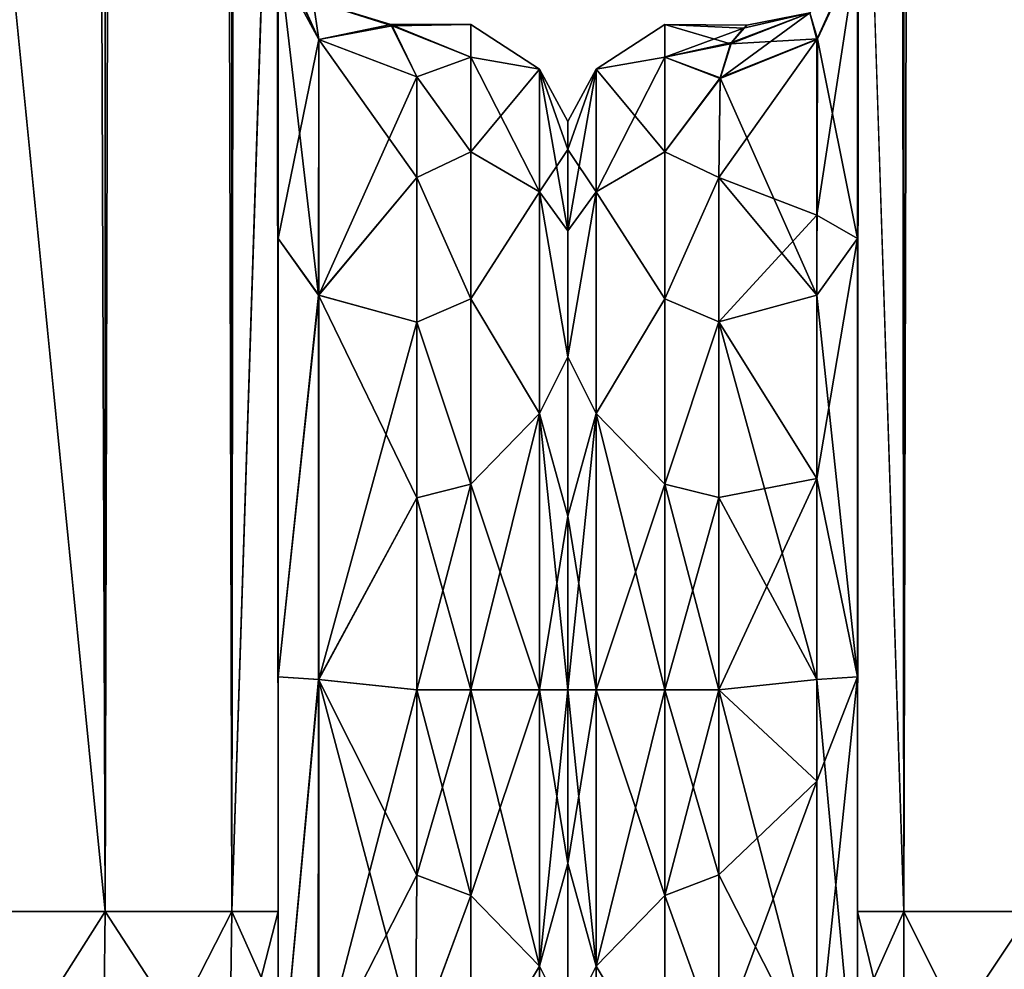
# Model space of a CAD drawing. Extents: x -23 to 700, y -1799 to -1.
# Tile 20 of 251: x 72 to 108, y -1782 to -1748. Entities that reach past the tile are written whole.
import ezdxf

# ---------------------------------------------------------------- set-up
doc = ezdxf.new("R2010")
doc.units = 0
doc.header["$LTSCALE"] = 54.754438
for name, color, linetype in [('100', 7, 'CONTINUOUS'), ('102', 7, 'CONTINUOUS'), ('105', 7, 'CONTINUOUS'), ('107', 7, 'CONTINUOUS'), ('11', 7, 'CONTINUOUS'), ('112', 7, 'CONTINUOUS'), ('113', 7, 'CONTINUOUS'), ('119', 7, 'CONTINUOUS'), ('12', 7, 'CONTINUOUS'), ('13', 7, 'CONTINUOUS'), ('19', 7, 'CONTINUOUS'), ('23', 7, 'CONTINUOUS'), ('40', 7, 'CONTINUOUS'), ('42', 7, 'CONTINUOUS'), ('48', 7, 'CONTINUOUS'), ('49', 7, 'CONTINUOUS'), ('50', 7, 'CONTINUOUS'), ('51', 7, 'CONTINUOUS'), ('60', 7, 'CONTINUOUS'), ('70', 7, 'CONTINUOUS'), ('74', 7, 'CONTINUOUS'), ('75', 7, 'CONTINUOUS'), ('76', 7, 'CONTINUOUS'), ('77', 7, 'CONTINUOUS'), ('78', 7, 'CONTINUOUS'), ('9', 7, 'CONTINUOUS')]:
    doc.layers.add(name, color=color, linetype=linetype)

msp = doc.modelspace()

# ---------------------------------------------------------------- linework, layer by layer
at = {"layer": '100', "linetype": 'CONTINUOUS'}
for points in [[(102.45, -1780, 61.5), (102.45, -1783.734, 60.5), (104.125, -1786.875, 65.908), (102.45, -1780, 61.5)], [(102.45, -1780, 61.5), (104.125, -1786.875, 65.908), (104.125, -1780, 67.75), (102.45, -1780, 61.5)], [(104.125, -1786.875, 65.908), (108.7, -1789.163, 69.87), (104.125, -1780, 67.75), (104.125, -1786.875, 65.908)], [(104.125, -1780, 67.75), (108.7, -1789.163, 69.87), (108.697, -1780, 72.323), (104.125, -1780, 67.75)]]:
    msp.add_3dface(points, dxfattribs=at)
at = {"layer": '102', "linetype": 'CONTINUOUS'}
for points in [[(102.45, -1783.734, -60.5), (102.45, -1780, -61.5), (104.125, -1780, -67.75), (102.45, -1783.734, -60.5)], [(102.45, -1783.734, -60.5), (104.125, -1780, -67.75), (104.125, -1786.875, -65.908), (102.45, -1783.734, -60.5)], [(104.125, -1780, -67.75), (108.697, -1780, -72.323), (104.125, -1786.875, -65.908), (104.125, -1780, -67.75)], [(104.125, -1786.875, -65.908), (108.697, -1780, -72.323), (108.7, -1789.163, -69.87), (104.125, -1786.875, -65.908)]]:
    msp.add_3dface(points, dxfattribs=at)
at = {"layer": '105', "linetype": 'CONTINUOUS'}
for points in [[(102.45, -1745.277, -11.265), (102.45, -1755.718, -23.998), (101.013, -1748.51, -9.902), (102.45, -1745.277, -11.265)], [(97.499, -1749.915, -9.395), (101.013, -1748.51, -9.902), (100.984, -1757.764, -21.112), (97.499, -1749.915, -9.395)], [(101.013, -1748.51, -9.902), (102.45, -1755.718, -23.998), (100.984, -1757.764, -21.112), (101.013, -1748.51, -9.902)], [(97.45, -1753.515, -15.307), (97.499, -1749.915, -9.395), (100.984, -1757.764, -21.112), (97.45, -1753.515, -15.307)], [(97.45, -1758.724, -19.994), (97.45, -1753.515, -15.307), (100.984, -1757.764, -21.112), (97.45, -1758.724, -19.994)], [(102.45, -1755.718, -23.998), (102.45, -1771.526, -28.996), (100.984, -1757.764, -21.112), (102.45, -1755.718, -23.998)], [(100.985, -1771.626, -25.461), (97.45, -1758.724, -19.994), (100.984, -1757.764, -21.112), (100.985, -1771.626, -25.461)], [(102.45, -1771.526, -28.996), (100.985, -1771.626, -25.461), (100.984, -1757.764, -21.112), (102.45, -1771.526, -28.996)], [(97.45, -1765.066, -22.977), (97.45, -1758.724, -19.994), (100.985, -1771.626, -25.461), (97.45, -1765.066, -22.977)], [(97.45, -1772, -24), (97.45, -1765.066, -22.977), (100.985, -1771.626, -25.461), (97.45, -1772, -24)], [(100.986, -1785.61, -21.522), (97.45, -1772, -24), (100.985, -1771.626, -25.461), (100.986, -1785.61, -21.522)], [(102.45, -1771.526, -28.996), (102.45, -1787.5, -24.51), (100.985, -1771.626, -25.461), (102.45, -1771.526, -28.996)], [(102.45, -1787.5, -24.51), (100.986, -1785.61, -21.522), (100.985, -1771.626, -25.461), (102.45, -1787.5, -24.51)], [(97.45, -1778.677, -23.052), (97.45, -1772, -24), (100.986, -1785.61, -21.522), (97.45, -1778.677, -23.052)], [(97.45, -1784.828, -20.284), (97.45, -1778.677, -23.052), (100.986, -1785.61, -21.522), (97.45, -1784.828, -20.284)]]:
    msp.add_3dface(points, dxfattribs=at)
at = {"layer": '107', "linetype": 'CONTINUOUS'}
for points in [[(102.45, -1755.718, 23.998), (102.45, -1745.277, 11.265), (100.984, -1754.87, 18.84), (102.45, -1755.718, 23.998)], [(100.984, -1754.87, 18.84), (102.45, -1745.277, 11.265), (100.984, -1748.537, 9.891), (100.984, -1754.87, 18.84)], [(97.499, -1749.945, 9.464), (97.45, -1753.515, 15.307), (100.984, -1748.537, 9.891), (97.499, -1749.945, 9.464)], [(100.984, -1748.537, 9.891), (97.45, -1753.515, 15.307), (100.984, -1754.87, 18.84), (100.984, -1748.537, 9.891)], [(97.45, -1753.515, 15.307), (97.45, -1758.724, 19.994), (100.984, -1754.87, 18.84), (97.45, -1753.515, 15.307)], [(100.984, -1754.87, 18.84), (97.45, -1758.724, 19.994), (100.985, -1764.378, 24.296), (100.984, -1754.87, 18.84)], [(102.45, -1755.718, 23.998), (100.984, -1754.87, 18.84), (100.985, -1764.378, 24.296), (102.45, -1755.718, 23.998)], [(102.45, -1771.526, 28.996), (102.45, -1755.718, 23.998), (100.985, -1764.378, 24.296), (102.45, -1771.526, 28.996)], [(97.45, -1758.724, 19.994), (97.45, -1765.066, 22.977), (100.985, -1764.378, 24.296), (97.45, -1758.724, 19.994)], [(97.45, -1765.066, 22.977), (97.45, -1772, 24), (100.985, -1764.378, 24.296), (97.45, -1765.066, 22.977)], [(100.985, -1764.378, 24.296), (97.45, -1772, 24), (100.985, -1775.3, 25.249), (100.985, -1764.378, 24.296)], [(102.45, -1771.526, 28.996), (100.985, -1764.378, 24.296), (100.985, -1775.3, 25.249), (102.45, -1771.526, 28.996)], [(102.45, -1771.526, 28.996), (100.985, -1775.3, 25.249), (100.986, -1785.61, 21.522), (102.45, -1771.526, 28.996)], [(102.45, -1787.5, 24.51), (102.45, -1771.526, 28.996), (100.986, -1785.61, 21.522), (102.45, -1787.5, 24.51)], [(97.45, -1772, 24), (97.45, -1778.677, 23.052), (100.985, -1775.3, 25.249), (97.45, -1772, 24)], [(97.45, -1778.677, 23.052), (97.45, -1784.828, 20.284), (100.985, -1775.3, 25.249), (97.45, -1778.677, 23.052)], [(100.985, -1775.3, 25.249), (97.45, -1784.828, 20.284), (100.986, -1785.61, 21.522), (100.985, -1775.3, 25.249)]]:
    msp.add_3dface(points, dxfattribs=at)
at = {"layer": '11', "linetype": 'CONTINUOUS'}
for points in [[(92, -1751.5, 0), (92, -1752.509, 6.351), (92, -1791.492, 6.351), (92, -1751.5, 0)], [(92, -1752.508, -6.351), (92, -1751.5, 0), (92, -1792.5, 0), (92, -1752.508, -6.351)], [(92, -1792.5, 0), (92, -1751.5, 0), (92, -1791.492, 6.351), (92, -1792.5, 0)], [(92, -1755.436, -12.079), (92, -1752.508, -6.351), (92, -1788.564, -12.079), (92, -1755.436, -12.079)], [(92, -1788.564, -12.079), (92, -1752.508, -6.351), (92, -1791.491, -6.351), (92, -1788.564, -12.079)], [(92, -1791.491, -6.351), (92, -1752.508, -6.351), (92, -1792.5, 0), (92, -1791.491, -6.351)], [(92, -1752.509, 6.351), (92, -1755.436, 12.079), (92, -1791.492, 6.351), (92, -1752.509, 6.351)], [(92, -1755.436, 12.079), (92, -1759.988, 16.612), (92, -1788.564, 12.079), (92, -1755.436, 12.079)], [(92, -1791.492, 6.351), (92, -1755.436, 12.079), (92, -1788.564, 12.079), (92, -1791.492, 6.351)], [(92, -1759.988, -16.612), (92, -1755.436, -12.079), (92, -1784.012, -16.612), (92, -1759.988, -16.612)], [(92, -1784.012, -16.612), (92, -1755.436, -12.079), (92, -1788.564, -12.079), (92, -1784.012, -16.612)], [(92, -1759.988, 16.612), (92, -1765.735, 19.519), (92, -1784.012, 16.612), (92, -1759.988, 16.612)], [(92, -1788.564, 12.079), (92, -1759.988, 16.612), (92, -1784.012, 16.612), (92, -1788.564, 12.079)], [(92, -1765.736, -19.52), (92, -1759.988, -16.612), (92, -1778.265, -19.519), (92, -1765.736, -19.52)], [(92, -1778.265, -19.519), (92, -1759.988, -16.612), (92, -1784.012, -16.612), (92, -1778.265, -19.519)], [(92, -1765.735, 19.519), (92, -1772, 20.5), (92, -1778.264, 19.52), (92, -1765.735, 19.519)], [(92, -1784.012, 16.612), (92, -1765.735, 19.519), (92, -1778.264, 19.52), (92, -1784.012, 16.612)], [(92, -1772, -20.5), (92, -1765.736, -19.52), (92, -1778.265, -19.519), (92, -1772, -20.5)]]:
    msp.add_3dface(points, dxfattribs=at)
at = {"layer": '112', "linetype": 'CONTINUOUS'}
for points in [[(95.5, -1749.175, 7.416), (95.5, -1748, 0), (93.025, -1749.601, 5.112), (95.5, -1749.175, 7.416)], [(95.5, -1748, 0), (95.5, -1749.175, -7.416), (93.025, -1749.601, -5.112), (95.5, -1748, 0)], [(95.5, -1748, 0), (93.025, -1749.601, -5.112), (93.025, -1749.601, 5.112), (95.5, -1748, 0)], [(95.5, -1752.584, 14.107), (95.5, -1749.175, 7.416), (93.025, -1754.038, 14.325), (95.5, -1752.584, 14.107)], [(95.5, -1749.175, 7.416), (93.025, -1749.601, 5.112), (93.025, -1754.038, 14.325), (95.5, -1749.175, 7.416)], [(95.5, -1749.175, -7.416), (95.5, -1752.584, -14.107), (93.025, -1749.601, -5.112), (95.5, -1749.175, -7.416)], [(92, -1752.509, -6.351), (92, -1751.5, 0), (93.025, -1749.601, -5.112), (92, -1752.509, -6.351)], [(93.025, -1754.038, -14.325), (92, -1752.509, -6.351), (93.025, -1749.601, -5.112), (93.025, -1754.038, -14.325)], [(92, -1751.5, 0), (92, -1752.508, 6.351), (93.025, -1749.601, 5.112), (92, -1751.5, 0)], [(93.025, -1749.601, -5.112), (92, -1751.5, 0), (93.025, -1749.601, 5.112), (93.025, -1749.601, -5.112)], [(92, -1752.508, 6.351), (92, -1755.436, 12.079), (93.025, -1749.601, 5.112), (92, -1752.508, 6.351)], [(93.025, -1749.601, 5.112), (92, -1755.436, 12.079), (93.025, -1754.038, 14.325), (93.025, -1749.601, 5.112)], [(95.5, -1752.584, -14.107), (93.025, -1754.038, -14.325), (93.025, -1749.601, -5.112), (95.5, -1752.584, -14.107)], [(92, -1755.436, -12.079), (92, -1752.509, -6.351), (93.025, -1754.038, -14.325), (92, -1755.436, -12.079)], [(95.5, -1757.893, 19.416), (95.5, -1752.584, 14.107), (93.025, -1754.038, 14.325), (95.5, -1757.893, 19.416)], [(95.5, -1752.584, -14.107), (95.5, -1757.893, -19.416), (93.025, -1754.038, -14.325), (95.5, -1752.584, -14.107)], [(92, -1759.988, -16.612), (92, -1755.436, -12.079), (93.025, -1754.038, -14.325), (92, -1759.988, -16.612)], [(93.025, -1762.032, -20.7), (92, -1759.988, -16.612), (93.025, -1754.038, -14.325), (93.025, -1762.032, -20.7)], [(92, -1755.436, 12.079), (92, -1759.988, 16.612), (93.025, -1754.038, 14.325), (92, -1755.436, 12.079)], [(93.025, -1754.038, 14.325), (92, -1759.988, 16.612), (93.025, -1762.032, 20.7), (93.025, -1754.038, 14.325)], [(95.5, -1757.893, 19.416), (93.025, -1754.038, 14.325), (93.025, -1762.032, 20.7), (95.5, -1757.893, 19.416)], [(95.5, -1757.893, -19.416), (93.025, -1762.032, -20.7), (93.025, -1754.038, -14.325), (95.5, -1757.893, -19.416)], [(95.5, -1764.584, 22.825), (95.5, -1757.893, 19.416), (93.025, -1762.032, 20.7), (95.5, -1764.584, 22.825)], [(95.5, -1757.893, -19.416), (95.5, -1764.584, -22.825), (93.025, -1762.032, -20.7), (95.5, -1757.893, -19.416)], [(92, -1765.735, -19.519), (92, -1759.988, -16.612), (93.025, -1762.032, -20.7), (92, -1765.735, -19.519)], [(92, -1759.988, 16.612), (92, -1765.736, 19.52), (93.025, -1762.032, 20.7), (92, -1759.988, 16.612)], [(93.025, -1772, -22.975), (92, -1765.735, -19.519), (93.025, -1762.032, -20.7), (93.025, -1772, -22.975)], [(92, -1765.736, 19.52), (92, -1772, 20.5), (93.025, -1762.032, 20.7), (92, -1765.736, 19.52)], [(92, -1772, 20.5), (93.025, -1772, 22.975), (93.025, -1762.032, 20.7), (92, -1772, 20.5)], [(95.5, -1764.584, -22.825), (95.5, -1772, -24), (93.025, -1762.032, -20.7), (95.5, -1764.584, -22.825)], [(95.5, -1772, -24), (93.025, -1772, -22.975), (93.025, -1762.032, -20.7), (95.5, -1772, -24)], [(93.025, -1772, 22.975), (95.5, -1764.584, 22.825), (93.025, -1762.032, 20.7), (93.025, -1772, 22.975)], [(95.5, -1772, 24), (95.5, -1764.584, 22.825), (93.025, -1772, 22.975), (95.5, -1772, 24)], [(92, -1772, -20.5), (92, -1765.735, -19.519), (93.025, -1772, -22.975), (92, -1772, -20.5)]]:
    msp.add_3dface(points, dxfattribs=at)
at = {"layer": '113', "linetype": 'CONTINUOUS'}
for points in [[(92, -1778.264, -19.52), (92, -1772, -20.5), (93.025, -1781.968, -20.7), (92, -1778.264, -19.52)], [(93.025, -1781.968, -20.7), (92, -1772, -20.5), (93.025, -1772, -22.975), (93.025, -1781.968, -20.7)], [(92, -1772, 20.5), (92, -1778.265, 19.519), (93.025, -1772, 22.975), (92, -1772, 20.5)], [(93.025, -1772, 22.975), (92, -1778.265, 19.519), (93.025, -1781.968, 20.7), (93.025, -1772, 22.975)], [(95.5, -1772, -24), (95.5, -1779.416, -22.825), (93.025, -1772, -22.975), (95.5, -1772, -24)], [(95.5, -1779.416, -22.825), (93.025, -1781.968, -20.7), (93.025, -1772, -22.975), (95.5, -1779.416, -22.825)], [(95.5, -1779.416, 22.825), (95.5, -1772, 24), (93.025, -1781.968, 20.7), (95.5, -1779.416, 22.825)], [(95.5, -1772, 24), (93.025, -1772, 22.975), (93.025, -1781.968, 20.7), (95.5, -1772, 24)], [(92, -1784.012, -16.612), (92, -1778.264, -19.52), (93.025, -1781.968, -20.7), (92, -1784.012, -16.612)], [(92, -1778.265, 19.519), (92, -1784.012, 16.612), (93.025, -1781.968, 20.7), (92, -1778.265, 19.519)], [(95.5, -1779.416, -22.825), (95.5, -1786.107, -19.416), (93.025, -1781.968, -20.7), (95.5, -1779.416, -22.825)], [(95.5, -1786.107, 19.416), (95.5, -1779.416, 22.825), (93.025, -1781.968, 20.7), (95.5, -1786.107, 19.416)], [(93.025, -1781.968, 20.7), (92, -1784.012, 16.612), (93.025, -1789.962, 14.325), (93.025, -1781.968, 20.7)], [(93.025, -1789.962, -14.325), (92, -1784.012, -16.612), (93.025, -1781.968, -20.7), (93.025, -1789.962, -14.325)], [(95.5, -1786.107, -19.416), (93.025, -1789.962, -14.325), (93.025, -1781.968, -20.7), (95.5, -1786.107, -19.416)], [(95.5, -1786.107, 19.416), (93.025, -1781.968, 20.7), (93.025, -1789.962, 14.325), (95.5, -1786.107, 19.416)]]:
    msp.add_3dface(points, dxfattribs=at)
at = {"layer": '119', "linetype": 'CONTINUOUS'}
for points in [[(100.984, -1748.537, 9.891), (102.805, -1744.699, 7.054), (100.732, -1747.579, 3.407), (100.984, -1748.537, 9.891)], [(100.732, -1747.579, -3.406), (102.78, -1744.716, -7.318), (101.013, -1748.51, -9.902), (100.732, -1747.579, -3.406)], [(102.45, -1745.277, 11.265), (102.805, -1744.699, 7.054), (100.984, -1748.537, 9.891), (102.45, -1745.277, 11.265)], [(102.78, -1744.716, -7.318), (102.45, -1745.277, -11.265), (101.013, -1748.51, -9.902), (102.78, -1744.716, -7.318)], [(97.907, -1748.642, 5.512), (97.499, -1749.945, 9.464), (100.732, -1747.579, 3.407), (97.907, -1748.642, 5.512)], [(97.499, -1749.945, 9.464), (100.984, -1748.537, 9.891), (100.732, -1747.579, 3.407), (97.499, -1749.945, 9.464)], [(97.873, -1748.696, -5.738), (98.458, -1748.024, -1.081), (100.732, -1747.579, -3.406), (97.873, -1748.696, -5.738)], [(97.873, -1748.696, -5.738), (100.732, -1747.579, -3.406), (101.013, -1748.51, -9.902), (97.873, -1748.696, -5.738)], [(98.343, -1748.126, 2.453), (97.907, -1748.642, 5.512), (100.732, -1747.579, 3.407), (98.343, -1748.126, 2.453)], [(98.458, -1748.024, -1.081), (98.343, -1748.126, 2.453), (100.732, -1747.579, -3.406), (98.458, -1748.024, -1.081)], [(98.343, -1748.126, 2.453), (100.732, -1747.579, 3.407), (100.732, -1747.579, -3.406), (98.343, -1748.126, 2.453)], [(97.499, -1749.915, -9.395), (97.873, -1748.696, -5.738), (101.013, -1748.51, -9.902), (97.499, -1749.915, -9.395)]]:
    msp.add_3dface(points, dxfattribs=at)
at = {"layer": '12', "linetype": 'CONTINUOUS'}
for points in [[(86.553, -1778.684, 23.05), (88.5, -1772, 24), (86.55, -1772, 24), (86.553, -1778.684, 23.05)], [(88.5, -1772, -24), (88.5, -1779.416, -22.825), (86.55, -1772, -24), (88.5, -1772, -24)], [(86.55, -1772, -24), (88.5, -1779.416, -22.825), (86.553, -1778.685, -23.05), (86.55, -1772, -24)], [(88.5, -1779.416, 22.825), (88.5, -1772, 24), (86.553, -1778.684, 23.05), (88.5, -1779.416, 22.825)], [(86.5, -1784.819, 20.289), (88.5, -1779.416, 22.825), (86.553, -1778.684, 23.05), (86.5, -1784.819, 20.289)], [(86.553, -1778.685, -23.05), (88.5, -1779.416, -22.825), (86.5, -1784.808, -20.297), (86.553, -1778.685, -23.05)], [(88.5, -1786.107, 19.416), (88.5, -1779.416, 22.825), (86.5, -1784.819, 20.289), (88.5, -1786.107, 19.416)], [(88.5, -1779.416, -22.825), (88.5, -1786.107, -19.416), (86.5, -1784.808, -20.297), (88.5, -1779.416, -22.825)]]:
    msp.add_3dface(points, dxfattribs=at)
at = {"layer": '13', "linetype": 'CONTINUOUS'}
for points in [[(88.5, -1748, 0), (88.5, -1749.175, -7.416), (85.615, -1748, -0.108), (88.5, -1748, 0)], [(85.615, -1748, -0.108), (88.5, -1749.175, -7.416), (86.55, -1749.885, -9.323), (85.615, -1748, -0.108)], [(85.659, -1748.037, 1.325), (88.5, -1748, 0), (85.615, -1748, -0.108), (85.659, -1748.037, 1.325)], [(88.5, -1749.175, 7.416), (88.5, -1748, 0), (85.659, -1748.037, 1.325), (88.5, -1749.175, 7.416)], [(86.55, -1749.885, 9.323), (88.5, -1749.175, 7.416), (85.659, -1748.037, 1.325), (86.55, -1749.885, 9.323)], [(88.5, -1749.175, -7.416), (88.5, -1752.584, -14.107), (86.55, -1749.885, -9.323), (88.5, -1749.175, -7.416)], [(88.5, -1752.584, 14.107), (88.5, -1749.175, 7.416), (86.55, -1749.885, 9.323), (88.5, -1752.584, 14.107)], [(86.55, -1749.885, -9.323), (88.5, -1752.584, -14.107), (86.55, -1753.519, -15.312), (86.55, -1749.885, -9.323)], [(86.55, -1753.519, 15.312), (88.5, -1752.584, 14.107), (86.55, -1749.885, 9.323), (86.55, -1753.519, 15.312)], [(88.5, -1752.584, -14.107), (88.5, -1757.893, -19.416), (86.55, -1753.519, -15.312), (88.5, -1752.584, -14.107)], [(88.5, -1757.893, 19.416), (88.5, -1752.584, 14.107), (86.55, -1753.519, 15.312), (88.5, -1757.893, 19.416)], [(86.55, -1753.519, -15.312), (88.5, -1757.893, -19.416), (86.55, -1758.729, -19.997), (86.55, -1753.519, -15.312)], [(86.55, -1758.729, 19.997), (88.5, -1757.893, 19.416), (86.55, -1753.519, 15.312), (86.55, -1758.729, 19.997)], [(88.5, -1757.893, -19.416), (88.5, -1764.584, -22.825), (86.55, -1758.729, -19.997), (88.5, -1757.893, -19.416)], [(88.5, -1764.584, 22.825), (88.5, -1757.893, 19.416), (86.55, -1758.729, 19.997), (88.5, -1764.584, 22.825)], [(86.55, -1758.729, -19.997), (88.5, -1764.584, -22.825), (86.55, -1765.069, -22.977), (86.55, -1758.729, -19.997)], [(86.55, -1765.069, 22.977), (88.5, -1764.584, 22.825), (86.55, -1758.729, 19.997), (86.55, -1765.069, 22.977)], [(86.55, -1772, 24), (88.5, -1772, 24), (88.5, -1764.584, 22.825), (86.55, -1772, 24)], [(88.5, -1764.584, -22.825), (88.5, -1772, -24), (86.55, -1765.069, -22.977), (88.5, -1764.584, -22.825)], [(86.55, -1772, 24), (88.5, -1764.584, 22.825), (86.55, -1765.069, 22.977), (86.55, -1772, 24)], [(88.5, -1772, -24), (86.55, -1772, -24), (86.55, -1765.069, -22.977), (88.5, -1772, -24)]]:
    msp.add_3dface(points, dxfattribs=at)
at = {"layer": '19', "linetype": 'CONTINUOUS'}
for points in [[(69.05, -1780, -74), (69, -1716.55, -74), (75.3, -20, -72.325), (69.05, -1780, -74)], [(75.3, -1780, -72.325), (69.05, -1780, -74), (75.3, -20, -72.325), (75.3, -1780, -72.325)], [(79.875, -1780, -67.75), (75.3, -1780, -72.325), (79.875, -20, -67.75), (79.875, -1780, -67.75)], [(79.875, -20, -67.75), (75.3, -1780, -72.325), (75.3, -20, -72.325), (79.875, -20, -67.75)], [(81.55, -20, -61.5), (81.55, -71.85, -61.5), (79.875, -1780, -67.75), (81.55, -20, -61.5)], [(81.55, -20, -61.5), (79.875, -1780, -67.75), (79.875, -20, -67.75), (81.55, -20, -61.5)], [(81.55, -71.85, -61.5), (81.55, -1728.15, -61.5), (79.875, -1780, -67.75), (81.55, -71.85, -61.5)], [(81.55, -1728.15, -61.5), (81.55, -1780, -61.5), (79.875, -1780, -67.75), (81.55, -1728.15, -61.5)]]:
    msp.add_3dface(points, dxfattribs=at)
at = {"layer": '23', "linetype": 'CONTINUOUS'}
for points in [[(69, -83.45, 74), (75.3, -1780, 72.325), (69.05, -20, 74), (69, -83.45, 74)], [(69.05, -20, 74), (75.3, -1780, 72.325), (75.3, -20, 72.325), (69.05, -20, 74)], [(75.3, -1780, 72.325), (79.875, -1780, 67.75), (75.3, -20, 72.325), (75.3, -1780, 72.325)], [(75.3, -20, 72.325), (79.875, -1780, 67.75), (79.875, -20, 67.75), (75.3, -20, 72.325)], [(81.55, -1780, 61.5), (81.55, -1728.15, 61.5), (79.875, -20, 67.75), (81.55, -1780, 61.5)], [(79.875, -1780, 67.75), (81.55, -1780, 61.5), (79.875, -20, 67.75), (79.875, -1780, 67.75)], [(69, -1716.55, 74), (75.3, -1780, 72.325), (69, -83.45, 74), (69, -1716.55, 74)], [(69.05, -1780, 74), (75.3, -1780, 72.325), (69, -1716.55, 74), (69.05, -1780, 74)]]:
    msp.add_3dface(points, dxfattribs=at)
at = {"layer": '40', "linetype": 'CONTINUOUS'}
for points in [[(75.2, -1789.163, 69.87), (69.05, -1780, 74), (68.95, -1790, 71.321), (75.2, -1789.163, 69.87)], [(75.3, -1780, 72.325), (69.05, -1780, 74), (75.2, -1789.163, 69.87), (75.3, -1780, 72.325)], [(79.775, -1786.875, 65.908), (75.3, -1780, 72.325), (75.2, -1789.163, 69.87), (79.775, -1786.875, 65.908)], [(79.875, -1780, 67.75), (75.3, -1780, 72.325), (79.775, -1786.875, 65.908), (79.875, -1780, 67.75)], [(81.55, -1783.734, 60.5), (79.875, -1780, 67.75), (79.775, -1786.875, 65.908), (81.55, -1783.734, 60.5)], [(81.55, -1783.734, 60.5), (81.55, -1780, 61.5), (79.875, -1780, 67.75), (81.55, -1783.734, 60.5)]]:
    msp.add_3dface(points, dxfattribs=at)
at = {"layer": '42', "linetype": 'CONTINUOUS'}
for points in [[(69.05, -1780, -74), (75.3, -1780, -72.325), (68.95, -1790, -71.321), (69.05, -1780, -74)], [(68.95, -1790, -71.321), (75.3, -1780, -72.325), (75.2, -1789.163, -69.87), (68.95, -1790, -71.321)], [(75.3, -1780, -72.325), (79.875, -1780, -67.75), (75.2, -1789.163, -69.87), (75.3, -1780, -72.325)], [(75.2, -1789.163, -69.87), (79.875, -1780, -67.75), (79.775, -1786.875, -65.908), (75.2, -1789.163, -69.87)], [(81.55, -1780, -61.5), (81.55, -1783.734, -60.5), (79.775, -1786.875, -65.908), (81.55, -1780, -61.5)], [(79.875, -1780, -67.75), (81.55, -1780, -61.5), (79.775, -1786.875, -65.908), (79.875, -1780, -67.75)]]:
    msp.add_3dface(points, dxfattribs=at)
at = {"layer": '48', "linetype": 'CONTINUOUS'}
for points in [[(81.55, -1745.277, 11.265), (81.55, -1755.718, 23.998), (83.016, -1748.537, 9.891), (81.55, -1745.277, 11.265)], [(83.016, -1748.537, 9.891), (81.55, -1755.718, 23.998), (83.016, -1757.765, 21.112), (83.016, -1748.537, 9.891)], [(86.55, -1749.885, 9.323), (83.016, -1748.537, 9.891), (83.016, -1757.765, 21.112), (86.55, -1749.885, 9.323)], [(86.55, -1753.519, 15.312), (86.55, -1749.885, 9.323), (83.016, -1757.765, 21.112), (86.55, -1753.519, 15.312)], [(86.55, -1758.729, 19.997), (86.55, -1753.519, 15.312), (83.016, -1757.765, 21.112), (86.55, -1758.729, 19.997)], [(81.55, -1755.718, 23.998), (81.55, -1771.526, 28.996), (83.016, -1757.765, 21.112), (81.55, -1755.718, 23.998)], [(81.55, -1771.526, 28.996), (83.016, -1771.626, 25.46), (83.016, -1757.765, 21.112), (81.55, -1771.526, 28.996)], [(83.016, -1771.626, 25.46), (86.55, -1758.729, 19.997), (83.016, -1757.765, 21.112), (83.016, -1771.626, 25.46)], [(86.55, -1765.069, 22.977), (86.55, -1758.729, 19.997), (83.016, -1771.626, 25.46), (86.55, -1765.069, 22.977)], [(86.55, -1772, 24), (86.55, -1765.069, 22.977), (83.016, -1771.626, 25.46), (86.55, -1772, 24)], [(81.55, -1771.526, 28.996), (81.55, -1787.5, 24.51), (83.016, -1771.626, 25.46), (81.55, -1771.526, 28.996)], [(83.016, -1771.626, 25.46), (81.55, -1787.5, 24.51), (83.016, -1785.61, 21.521), (83.016, -1771.626, 25.46)], [(83.016, -1785.61, 21.521), (86.55, -1772, 24), (83.016, -1771.626, 25.46), (83.016, -1785.61, 21.521)], [(86.553, -1778.684, 23.05), (86.55, -1772, 24), (83.016, -1785.61, 21.521), (86.553, -1778.684, 23.05)], [(86.5, -1784.819, 20.289), (86.553, -1778.684, 23.05), (83.016, -1785.61, 21.521), (86.5, -1784.819, 20.289)]]:
    msp.add_3dface(points, dxfattribs=at)
at = {"layer": '49', "linetype": 'CONTINUOUS'}
for points in [[(81.55, -1755.718, -23.998), (81.55, -1745.277, -11.265), (83.007, -1757.76, -21.119), (81.55, -1755.718, -23.998)], [(81.55, -1745.277, -11.265), (83.016, -1748.537, -9.891), (83.007, -1757.76, -21.119), (81.55, -1745.277, -11.265)], [(83.016, -1748.537, -9.891), (86.55, -1753.519, -15.312), (83.007, -1757.76, -21.119), (83.016, -1748.537, -9.891)], [(86.55, -1749.885, -9.323), (86.55, -1753.519, -15.312), (83.016, -1748.537, -9.891), (86.55, -1749.885, -9.323)], [(86.55, -1753.519, -15.312), (86.55, -1758.729, -19.997), (83.007, -1757.76, -21.119), (86.55, -1753.519, -15.312)], [(81.55, -1771.526, -28.996), (81.55, -1755.718, -23.998), (83.007, -1757.76, -21.119), (81.55, -1771.526, -28.996)], [(81.55, -1771.526, -28.996), (83.007, -1757.76, -21.119), (82.998, -1771.626, -25.478), (81.55, -1771.526, -28.996)], [(83.007, -1757.76, -21.119), (86.55, -1765.069, -22.977), (82.998, -1771.626, -25.478), (83.007, -1757.76, -21.119)], [(86.55, -1758.729, -19.997), (86.55, -1765.069, -22.977), (83.007, -1757.76, -21.119), (86.55, -1758.729, -19.997)], [(86.55, -1765.069, -22.977), (86.55, -1772, -24), (82.998, -1771.626, -25.478), (86.55, -1765.069, -22.977)], [(81.55, -1787.5, -24.51), (81.55, -1771.526, -28.996), (82.998, -1771.626, -25.478), (81.55, -1787.5, -24.51)], [(81.55, -1787.5, -24.51), (82.998, -1771.626, -25.478), (82.99, -1785.624, -21.543), (81.55, -1787.5, -24.51)], [(82.998, -1771.626, -25.478), (86.5, -1784.808, -20.297), (82.99, -1785.624, -21.543), (82.998, -1771.626, -25.478)], [(86.55, -1772, -24), (86.553, -1778.685, -23.05), (82.998, -1771.626, -25.478), (86.55, -1772, -24)], [(86.553, -1778.685, -23.05), (86.5, -1784.808, -20.297), (82.998, -1771.626, -25.478), (86.553, -1778.685, -23.05)]]:
    msp.add_3dface(points, dxfattribs=at)
at = {"layer": '50', "linetype": 'CONTINUOUS'}
for points in [[(88.5, -1749.175, -7.416), (88.5, -1748, 0), (90.975, -1749.601, -5.112), (88.5, -1749.175, -7.416)], [(88.5, -1748, 0), (88.5, -1749.175, 7.416), (90.975, -1749.601, 5.112), (88.5, -1748, 0)], [(88.5, -1748, 0), (90.975, -1749.601, 5.112), (90.975, -1749.601, -5.112), (88.5, -1748, 0)], [(88.5, -1752.584, -14.107), (88.5, -1749.175, -7.416), (90.975, -1754.038, -14.325), (88.5, -1752.584, -14.107)], [(88.5, -1749.175, -7.416), (90.975, -1749.601, -5.112), (90.975, -1754.038, -14.325), (88.5, -1749.175, -7.416)], [(88.5, -1749.175, 7.416), (88.5, -1752.584, 14.107), (90.975, -1749.601, 5.112), (88.5, -1749.175, 7.416)], [(88.5, -1752.584, 14.107), (90.975, -1754.038, 14.325), (90.975, -1749.601, 5.112), (88.5, -1752.584, 14.107)], [(92, -1752.509, 6.351), (92, -1751.5, 0), (90.975, -1749.601, 5.112), (92, -1752.509, 6.351)], [(90.975, -1754.038, 14.325), (92, -1752.509, 6.351), (90.975, -1749.601, 5.112), (90.975, -1754.038, 14.325)], [(92, -1751.5, 0), (92, -1752.508, -6.351), (90.975, -1749.601, -5.112), (92, -1751.5, 0)], [(90.975, -1749.601, 5.112), (92, -1751.5, 0), (90.975, -1749.601, -5.112), (90.975, -1749.601, 5.112)], [(92, -1752.508, -6.351), (92, -1755.436, -12.079), (90.975, -1749.601, -5.112), (92, -1752.508, -6.351)], [(90.975, -1749.601, -5.112), (92, -1755.436, -12.079), (90.975, -1754.038, -14.325), (90.975, -1749.601, -5.112)], [(92, -1755.436, 12.079), (92, -1752.509, 6.351), (90.975, -1754.038, 14.325), (92, -1755.436, 12.079)], [(88.5, -1757.893, -19.416), (88.5, -1752.584, -14.107), (90.975, -1754.038, -14.325), (88.5, -1757.893, -19.416)], [(88.5, -1752.584, 14.107), (88.5, -1757.893, 19.416), (90.975, -1754.038, 14.325), (88.5, -1752.584, 14.107)], [(88.5, -1757.893, -19.416), (90.975, -1754.038, -14.325), (90.975, -1762.032, -20.7), (88.5, -1757.893, -19.416)], [(88.5, -1757.893, 19.416), (90.975, -1762.032, 20.7), (90.975, -1754.038, 14.325), (88.5, -1757.893, 19.416)], [(92, -1759.988, 16.612), (92, -1755.436, 12.079), (90.975, -1754.038, 14.325), (92, -1759.988, 16.612)], [(90.975, -1762.032, 20.7), (92, -1759.988, 16.612), (90.975, -1754.038, 14.325), (90.975, -1762.032, 20.7)], [(92, -1755.436, -12.079), (92, -1759.988, -16.612), (90.975, -1754.038, -14.325), (92, -1755.436, -12.079)], [(90.975, -1754.038, -14.325), (92, -1759.988, -16.612), (90.975, -1762.032, -20.7), (90.975, -1754.038, -14.325)], [(88.5, -1764.584, -22.825), (88.5, -1757.893, -19.416), (90.975, -1762.032, -20.7), (88.5, -1764.584, -22.825)], [(88.5, -1757.893, 19.416), (88.5, -1764.584, 22.825), (90.975, -1762.032, 20.7), (88.5, -1757.893, 19.416)], [(92, -1765.735, 19.519), (92, -1759.988, 16.612), (90.975, -1762.032, 20.7), (92, -1765.735, 19.519)], [(92, -1759.988, -16.612), (92, -1765.736, -19.52), (90.975, -1762.032, -20.7), (92, -1759.988, -16.612)], [(88.5, -1764.584, 22.825), (88.5, -1772, 24), (90.975, -1762.032, 20.7), (88.5, -1764.584, 22.825)], [(88.5, -1772, 24), (90.975, -1772, 22.975), (90.975, -1762.032, 20.7), (88.5, -1772, 24)], [(90.975, -1772, -22.975), (88.5, -1764.584, -22.825), (90.975, -1762.032, -20.7), (90.975, -1772, -22.975)], [(90.975, -1772, 22.975), (92, -1765.735, 19.519), (90.975, -1762.032, 20.7), (90.975, -1772, 22.975)], [(92, -1765.736, -19.52), (92, -1772, -20.5), (90.975, -1762.032, -20.7), (92, -1765.736, -19.52)], [(92, -1772, -20.5), (90.975, -1772, -22.975), (90.975, -1762.032, -20.7), (92, -1772, -20.5)], [(88.5, -1772, -24), (88.5, -1764.584, -22.825), (90.975, -1772, -22.975), (88.5, -1772, -24)], [(92, -1772, 20.5), (92, -1765.735, 19.519), (90.975, -1772, 22.975), (92, -1772, 20.5)]]:
    msp.add_3dface(points, dxfattribs=at)
at = {"layer": '51', "linetype": 'CONTINUOUS'}
for points in [[(88.5, -1772, 24), (88.5, -1779.416, 22.825), (90.975, -1772, 22.975), (88.5, -1772, 24)], [(88.5, -1779.416, 22.825), (90.975, -1781.968, 20.7), (90.975, -1772, 22.975), (88.5, -1779.416, 22.825)], [(88.5, -1779.416, -22.825), (88.5, -1772, -24), (90.975, -1781.968, -20.7), (88.5, -1779.416, -22.825)], [(88.5, -1772, -24), (90.975, -1772, -22.975), (90.975, -1781.968, -20.7), (88.5, -1772, -24)], [(92, -1778.264, 19.52), (92, -1772, 20.5), (90.975, -1781.968, 20.7), (92, -1778.264, 19.52)], [(90.975, -1781.968, 20.7), (92, -1772, 20.5), (90.975, -1772, 22.975), (90.975, -1781.968, 20.7)], [(92, -1772, -20.5), (92, -1778.265, -19.519), (90.975, -1772, -22.975), (92, -1772, -20.5)], [(90.975, -1772, -22.975), (92, -1778.265, -19.519), (90.975, -1781.968, -20.7), (90.975, -1772, -22.975)], [(92, -1784.012, 16.612), (92, -1778.264, 19.52), (90.975, -1781.968, 20.7), (92, -1784.012, 16.612)], [(92, -1778.265, -19.519), (92, -1784.012, -16.612), (90.975, -1781.968, -20.7), (92, -1778.265, -19.519)], [(88.5, -1779.416, 22.825), (88.5, -1786.107, 19.416), (90.975, -1781.968, 20.7), (88.5, -1779.416, 22.825)], [(88.5, -1786.107, -19.416), (88.5, -1779.416, -22.825), (90.975, -1781.968, -20.7), (88.5, -1786.107, -19.416)], [(88.5, -1786.107, 19.416), (90.975, -1789.962, 14.325), (90.975, -1781.968, 20.7), (88.5, -1786.107, 19.416)], [(88.5, -1786.107, -19.416), (90.975, -1781.968, -20.7), (90.975, -1789.962, -14.325), (88.5, -1786.107, -19.416)], [(90.975, -1781.968, -20.7), (92, -1784.012, -16.612), (90.975, -1789.962, -14.325), (90.975, -1781.968, -20.7)], [(90.975, -1789.962, 14.325), (92, -1784.012, 16.612), (90.975, -1781.968, 20.7), (90.975, -1789.962, 14.325)]]:
    msp.add_3dface(points, dxfattribs=at)
at = {"layer": '60', "linetype": 'CONTINUOUS'}
for points in [[(80.881, -1744.615, 0.102), (81.201, -1744.652, 6.021), (83.016, -1748.537, 9.891), (80.881, -1744.615, 0.102)], [(82.812, -1747.141, 0.001), (80.881, -1744.615, 0.102), (83.016, -1748.537, 9.891), (82.812, -1747.141, 0.001)], [(81.201, -1744.652, 6.021), (81.55, -1745.277, 11.265), (83.016, -1748.537, 9.891), (81.201, -1744.652, 6.021)], [(83.016, -1748.537, -9.891), (81.55, -1745.277, -11.265), (82.812, -1747.141, 0.001), (83.016, -1748.537, -9.891)], [(85.659, -1748.037, 1.325), (85.615, -1748, -0.108), (82.812, -1747.141, 0.001), (85.659, -1748.037, 1.325)], [(85.659, -1748.037, 1.325), (82.812, -1747.141, 0.001), (83.016, -1748.537, 9.891), (85.659, -1748.037, 1.325)], [(85.615, -1748, -0.108), (83.016, -1748.537, -9.891), (82.812, -1747.141, 0.001), (85.615, -1748, -0.108)], [(85.615, -1748, -0.108), (86.55, -1749.885, -9.323), (83.016, -1748.537, -9.891), (85.615, -1748, -0.108)], [(86.55, -1749.885, 9.323), (85.659, -1748.037, 1.325), (83.016, -1748.537, 9.891), (86.55, -1749.885, 9.323)]]:
    msp.add_3dface(points, dxfattribs=at)
at = {"layer": '70', "linetype": 'CONTINUOUS'}
for points in [[(102.45, -1728.15, 20.5), (102.45, -1737.891, 18.038), (102.45, -1755.718, 23.998), (102.45, -1728.15, 20.5)], [(102.45, -1740.164, 24.39), (102.45, -1728.15, 20.5), (102.45, -1755.718, 23.998), (102.45, -1740.164, 24.39)], [(102.45, -1728.15, 61.5), (102.45, -1740.161, 57.613), (102.45, -1780, 61.5), (102.45, -1728.15, 61.5)], [(102.45, -1783.734, -60.5), (102.45, -1785.303, -59.303), (102.45, -1728.15, -61.5), (102.45, -1783.734, -60.5)], [(102.45, -1728.15, -61.5), (102.45, -1785.303, -59.303), (102.45, -1740.164, -57.61), (102.45, -1728.15, -61.5)], [(102.45, -1780, -61.5), (102.45, -1783.734, -60.5), (102.45, -1728.15, -61.5), (102.45, -1780, -61.5)], [(102.45, -1728.15, -20.5), (102.45, -1740.161, -24.387), (102.45, -1755.718, -23.998), (102.45, -1728.15, -20.5)], [(102.45, -1737.923, -18.02), (102.45, -1728.15, -20.5), (102.45, -1755.718, -23.998), (102.45, -1737.923, -18.02)], [(102.45, -1737.891, 18.038), (102.45, -1745.277, 11.265), (102.45, -1755.718, 23.998), (102.45, -1737.891, 18.038)], [(102.45, -1745.277, -11.265), (102.45, -1737.923, -18.02), (102.45, -1755.718, -23.998), (102.45, -1745.277, -11.265)], [(102.45, -1740.161, 57.613), (102.45, -1747.641, 47.352), (102.45, -1786.502, 57.73), (102.45, -1740.161, 57.613)], [(102.45, -1780, 61.5), (102.45, -1740.161, 57.613), (102.45, -1783.734, 60.5), (102.45, -1780, 61.5)], [(102.45, -1783.734, 60.5), (102.45, -1740.161, 57.613), (102.45, -1785.303, 59.303), (102.45, -1783.734, 60.5)], [(102.45, -1785.303, 59.303), (102.45, -1740.161, 57.613), (102.45, -1786.502, 57.73), (102.45, -1785.303, 59.303)], [(102.45, -1740.161, -24.387), (102.45, -1747.641, -34.648), (102.45, -1771.526, -28.996), (102.45, -1740.161, -24.387)], [(102.45, -1755.718, -23.998), (102.45, -1740.161, -24.387), (102.45, -1771.526, -28.996), (102.45, -1755.718, -23.998)], [(102.45, -1747.642, 34.652), (102.45, -1740.164, 24.39), (102.45, -1771.526, 28.996), (102.45, -1747.642, 34.652)], [(102.45, -1771.526, 28.996), (102.45, -1740.164, 24.39), (102.45, -1755.718, 23.998), (102.45, -1771.526, 28.996)], [(102.45, -1786.502, -57.73), (102.45, -1787.5, -54), (102.45, -1740.164, -57.61), (102.45, -1786.502, -57.73)], [(102.45, -1740.164, -57.61), (102.45, -1787.5, -54), (102.45, -1747.642, -47.348), (102.45, -1740.164, -57.61)], [(102.45, -1785.303, -59.303), (102.45, -1786.502, -57.73), (102.45, -1740.164, -57.61), (102.45, -1785.303, -59.303)], [(102.45, -1747.641, 47.352), (102.45, -1747.642, 34.652), (102.45, -1787.5, 54), (102.45, -1747.641, 47.352)], [(102.45, -1786.502, 57.73), (102.45, -1747.641, 47.352), (102.45, -1787.5, 54), (102.45, -1786.502, 57.73)], [(102.45, -1747.641, -34.648), (102.45, -1747.642, -47.348), (102.45, -1771.526, -28.996), (102.45, -1747.641, -34.648)], [(102.45, -1787.5, 54), (102.45, -1747.642, 34.652), (102.45, -1771.526, 28.996), (102.45, -1787.5, 54)], [(102.45, -1787.5, -54), (102.45, -1787.5, -24.51), (102.45, -1747.642, -47.348), (102.45, -1787.5, -54)], [(102.45, -1747.642, -47.348), (102.45, -1787.5, -24.51), (102.45, -1771.526, -28.996), (102.45, -1747.642, -47.348)], [(102.45, -1787.5, 24.51), (102.45, -1787.5, 54), (102.45, -1771.526, 28.996), (102.45, -1787.5, 24.51)]]:
    msp.add_3dface(points, dxfattribs=at)
at = {"layer": '74', "linetype": 'CONTINUOUS'}
for points in [[(92, -1751.5, 0), (92, -1752.509, -6.351), (92, -1791.492, -6.351), (92, -1751.5, 0)], [(92, -1752.508, 6.351), (92, -1751.5, 0), (92, -1792.5, 0), (92, -1752.508, 6.351)], [(92, -1792.5, 0), (92, -1751.5, 0), (92, -1791.492, -6.351), (92, -1792.5, 0)], [(92, -1755.436, 12.079), (92, -1752.508, 6.351), (92, -1788.564, 12.079), (92, -1755.436, 12.079)], [(92, -1788.564, 12.079), (92, -1752.508, 6.351), (92, -1791.491, 6.351), (92, -1788.564, 12.079)], [(92, -1791.491, 6.351), (92, -1752.508, 6.351), (92, -1792.5, 0), (92, -1791.491, 6.351)], [(92, -1752.509, -6.351), (92, -1755.436, -12.079), (92, -1791.492, -6.351), (92, -1752.509, -6.351)], [(92, -1755.436, -12.079), (92, -1759.988, -16.612), (92, -1788.564, -12.079), (92, -1755.436, -12.079)], [(92, -1791.492, -6.351), (92, -1755.436, -12.079), (92, -1788.564, -12.079), (92, -1791.492, -6.351)], [(92, -1759.988, 16.612), (92, -1755.436, 12.079), (92, -1784.012, 16.612), (92, -1759.988, 16.612)], [(92, -1784.012, 16.612), (92, -1755.436, 12.079), (92, -1788.564, 12.079), (92, -1784.012, 16.612)], [(92, -1759.988, -16.612), (92, -1765.735, -19.519), (92, -1784.012, -16.612), (92, -1759.988, -16.612)], [(92, -1788.564, -12.079), (92, -1759.988, -16.612), (92, -1784.012, -16.612), (92, -1788.564, -12.079)], [(92, -1765.736, 19.52), (92, -1759.988, 16.612), (92, -1778.265, 19.519), (92, -1765.736, 19.52)], [(92, -1778.265, 19.519), (92, -1759.988, 16.612), (92, -1784.012, 16.612), (92, -1778.265, 19.519)], [(92, -1765.735, -19.519), (92, -1772, -20.5), (92, -1778.264, -19.52), (92, -1765.735, -19.519)], [(92, -1784.012, -16.612), (92, -1765.735, -19.519), (92, -1778.264, -19.52), (92, -1784.012, -16.612)], [(92, -1772, 20.5), (92, -1765.736, 19.52), (92, -1778.265, 19.519), (92, -1772, 20.5)]]:
    msp.add_3dface(points, dxfattribs=at)
at = {"layer": '75', "linetype": 'CONTINUOUS'}
for points in [[(95.5, -1779.416, -22.825), (95.5, -1772, -24), (97.45, -1778.677, -23.052), (95.5, -1779.416, -22.825)], [(97.45, -1778.677, -23.052), (95.5, -1772, -24), (97.45, -1772, -24), (97.45, -1778.677, -23.052)], [(95.5, -1772, 24), (95.5, -1779.416, 22.825), (97.45, -1772, 24), (95.5, -1772, 24)], [(97.45, -1772, 24), (95.5, -1779.416, 22.825), (97.45, -1778.677, 23.052), (97.45, -1772, 24)], [(97.45, -1784.828, -20.284), (95.5, -1779.416, -22.825), (97.45, -1778.677, -23.052), (97.45, -1784.828, -20.284)], [(97.45, -1778.677, 23.052), (95.5, -1779.416, 22.825), (97.45, -1784.828, 20.284), (97.45, -1778.677, 23.052)], [(95.5, -1786.107, -19.416), (95.5, -1779.416, -22.825), (97.45, -1784.828, -20.284), (95.5, -1786.107, -19.416)], [(95.5, -1779.416, 22.825), (95.5, -1786.107, 19.416), (97.45, -1784.828, 20.284), (95.5, -1779.416, 22.825)]]:
    msp.add_3dface(points, dxfattribs=at)
at = {"layer": '76', "linetype": 'CONTINUOUS'}
for points in [[(95.5, -1748, 0), (95.5, -1749.175, 7.416), (98.343, -1748.126, 2.453), (95.5, -1748, 0)], [(95.5, -1749.175, -7.416), (95.5, -1748, 0), (97.873, -1748.696, -5.738), (95.5, -1749.175, -7.416)], [(97.873, -1748.696, -5.738), (95.5, -1748, 0), (98.458, -1748.024, -1.081), (97.873, -1748.696, -5.738)], [(98.458, -1748.024, -1.081), (95.5, -1748, 0), (98.343, -1748.126, 2.453), (98.458, -1748.024, -1.081)], [(98.343, -1748.126, 2.453), (95.5, -1749.175, 7.416), (97.907, -1748.642, 5.512), (98.343, -1748.126, 2.453)], [(97.907, -1748.642, 5.512), (95.5, -1749.175, 7.416), (97.499, -1749.945, 9.464), (97.907, -1748.642, 5.512)], [(97.499, -1749.915, -9.395), (95.5, -1749.175, -7.416), (97.873, -1748.696, -5.738), (97.499, -1749.915, -9.395)], [(95.5, -1749.175, 7.416), (95.5, -1752.584, 14.107), (97.499, -1749.945, 9.464), (95.5, -1749.175, 7.416)], [(95.5, -1752.584, -14.107), (95.5, -1749.175, -7.416), (97.499, -1749.915, -9.395), (95.5, -1752.584, -14.107)], [(97.45, -1753.515, -15.307), (95.5, -1752.584, -14.107), (97.499, -1749.915, -9.395), (97.45, -1753.515, -15.307)], [(97.499, -1749.945, 9.464), (95.5, -1752.584, 14.107), (97.45, -1753.515, 15.307), (97.499, -1749.945, 9.464)], [(95.5, -1752.584, 14.107), (95.5, -1757.893, 19.416), (97.45, -1753.515, 15.307), (95.5, -1752.584, 14.107)], [(95.5, -1757.893, -19.416), (95.5, -1752.584, -14.107), (97.45, -1753.515, -15.307), (95.5, -1757.893, -19.416)], [(97.45, -1753.515, 15.307), (95.5, -1757.893, 19.416), (97.45, -1758.724, 19.994), (97.45, -1753.515, 15.307)], [(97.45, -1758.724, -19.994), (95.5, -1757.893, -19.416), (97.45, -1753.515, -15.307), (97.45, -1758.724, -19.994)], [(95.5, -1757.893, 19.416), (95.5, -1764.584, 22.825), (97.45, -1758.724, 19.994), (95.5, -1757.893, 19.416)], [(95.5, -1764.584, -22.825), (95.5, -1757.893, -19.416), (97.45, -1758.724, -19.994), (95.5, -1764.584, -22.825)], [(97.45, -1758.724, 19.994), (95.5, -1764.584, 22.825), (97.45, -1765.066, 22.977), (97.45, -1758.724, 19.994)], [(97.45, -1765.066, -22.977), (95.5, -1764.584, -22.825), (97.45, -1758.724, -19.994), (97.45, -1765.066, -22.977)], [(97.45, -1772, -24), (95.5, -1772, -24), (95.5, -1764.584, -22.825), (97.45, -1772, -24)], [(95.5, -1764.584, 22.825), (95.5, -1772, 24), (97.45, -1765.066, 22.977), (95.5, -1764.584, 22.825)], [(97.45, -1772, -24), (95.5, -1764.584, -22.825), (97.45, -1765.066, -22.977), (97.45, -1772, -24)], [(95.5, -1772, 24), (97.45, -1772, 24), (97.45, -1765.066, 22.977), (95.5, -1772, 24)]]:
    msp.add_3dface(points, dxfattribs=at)
at = {"layer": '77', "linetype": 'CONTINUOUS'}
for points in [[(102.45, -20, 61.5), (102.45, -71.85, 61.5), (104.125, -1780, 67.75), (102.45, -20, 61.5)], [(102.45, -20, 61.5), (104.125, -1780, 67.75), (104.125, -20, 67.75), (102.45, -20, 61.5)], [(104.125, -1780, 67.75), (108.697, -1780, 72.323), (104.125, -20, 67.75), (104.125, -1780, 67.75)], [(108.697, -1780, 72.323), (108.697, -20, 72.323), (104.125, -20, 67.75), (108.697, -1780, 72.323)], [(102.45, -71.85, 61.5), (102.45, -1728.15, 61.5), (104.125, -1780, 67.75), (102.45, -71.85, 61.5)], [(102.45, -1728.15, 61.5), (102.45, -1780, 61.5), (104.125, -1780, 67.75), (102.45, -1728.15, 61.5)]]:
    msp.add_3dface(points, dxfattribs=at)
at = {"layer": '78', "linetype": 'CONTINUOUS'}
for points in [[(102.45, -1780, -61.5), (102.45, -1728.15, -61.5), (104.125, -20, -67.75), (102.45, -1780, -61.5)], [(104.125, -1780, -67.75), (102.45, -1780, -61.5), (104.125, -20, -67.75), (104.125, -1780, -67.75)], [(108.697, -1780, -72.323), (104.125, -1780, -67.75), (108.697, -20, -72.323), (108.697, -1780, -72.323)], [(104.125, -1780, -67.75), (104.125, -20, -67.75), (108.697, -20, -72.323), (104.125, -1780, -67.75)]]:
    msp.add_3dface(points, dxfattribs=at)
at = {"layer": '9', "linetype": 'CONTINUOUS'}
for points in [[(81.55, -1728.15, -20.5), (81.55, -1737.888, -18.039), (81.55, -1755.718, -23.998), (81.55, -1728.15, -20.5)], [(81.55, -1740.161, -24.387), (81.55, -1728.15, -20.5), (81.55, -1755.718, -23.998), (81.55, -1740.161, -24.387)], [(81.55, -1728.15, -61.5), (81.55, -1740.164, -57.61), (81.55, -1780, -61.5), (81.55, -1728.15, -61.5)], [(81.55, -1783.734, 60.5), (81.55, -1785.303, 59.303), (81.55, -1728.15, 61.5), (81.55, -1783.734, 60.5)], [(81.55, -1728.15, 61.5), (81.55, -1785.303, 59.303), (81.55, -1740.161, 57.613), (81.55, -1728.15, 61.5)], [(81.55, -1780, 61.5), (81.55, -1783.734, 60.5), (81.55, -1728.15, 61.5), (81.55, -1780, 61.5)], [(81.55, -1728.15, 20.5), (81.55, -1740.164, 24.39), (81.55, -1755.718, 23.998), (81.55, -1728.15, 20.5)], [(81.55, -1737.976, 17.992), (81.55, -1728.15, 20.5), (81.55, -1755.718, 23.998), (81.55, -1737.976, 17.992)], [(81.55, -1737.888, -18.039), (81.55, -1745.277, -11.265), (81.55, -1755.718, -23.998), (81.55, -1737.888, -18.039)], [(81.55, -1745.277, 11.265), (81.55, -1737.976, 17.992), (81.55, -1755.718, 23.998), (81.55, -1745.277, 11.265)], [(81.55, -1747.641, -34.648), (81.55, -1740.161, -24.387), (81.55, -1771.526, -28.996), (81.55, -1747.641, -34.648)], [(81.55, -1771.526, -28.996), (81.55, -1740.161, -24.387), (81.55, -1755.718, -23.998), (81.55, -1771.526, -28.996)], [(81.55, -1786.502, 57.73), (81.55, -1787.5, 54), (81.55, -1740.161, 57.613), (81.55, -1786.502, 57.73)], [(81.55, -1740.161, 57.613), (81.55, -1787.5, 54), (81.55, -1747.641, 47.352), (81.55, -1740.161, 57.613)], [(81.55, -1785.303, 59.303), (81.55, -1786.502, 57.73), (81.55, -1740.161, 57.613), (81.55, -1785.303, 59.303)], [(81.55, -1740.164, -57.61), (81.55, -1747.642, -47.348), (81.55, -1786.502, -57.73), (81.55, -1740.164, -57.61)], [(81.55, -1780, -61.5), (81.55, -1740.164, -57.61), (81.55, -1783.734, -60.5), (81.55, -1780, -61.5)], [(81.55, -1783.734, -60.5), (81.55, -1740.164, -57.61), (81.55, -1785.303, -59.303), (81.55, -1783.734, -60.5)], [(81.55, -1785.303, -59.303), (81.55, -1740.164, -57.61), (81.55, -1786.502, -57.73), (81.55, -1785.303, -59.303)], [(81.55, -1740.164, 24.39), (81.55, -1747.642, 34.652), (81.55, -1771.526, 28.996), (81.55, -1740.164, 24.39)], [(81.55, -1755.718, 23.998), (81.55, -1740.164, 24.39), (81.55, -1771.526, 28.996), (81.55, -1755.718, 23.998)], [(81.55, -1747.642, -47.348), (81.55, -1747.641, -34.648), (81.55, -1787.5, -54), (81.55, -1747.642, -47.348)], [(81.55, -1787.5, -54), (81.55, -1747.641, -34.648), (81.55, -1771.526, -28.996), (81.55, -1787.5, -54)], [(81.55, -1787.5, 54), (81.55, -1787.5, 24.51), (81.55, -1747.641, 47.352), (81.55, -1787.5, 54)], [(81.55, -1747.641, 47.352), (81.55, -1787.5, 24.51), (81.55, -1771.526, 28.996), (81.55, -1747.641, 47.352)], [(81.55, -1747.642, 34.652), (81.55, -1747.641, 47.352), (81.55, -1771.526, 28.996), (81.55, -1747.642, 34.652)], [(81.55, -1786.502, -57.73), (81.55, -1747.642, -47.348), (81.55, -1787.5, -54), (81.55, -1786.502, -57.73)], [(81.55, -1787.5, -24.51), (81.55, -1787.5, -54), (81.55, -1771.526, -28.996), (81.55, -1787.5, -24.51)]]:
    msp.add_3dface(points, dxfattribs=at)

doc.saveas('drawing.dxf')
